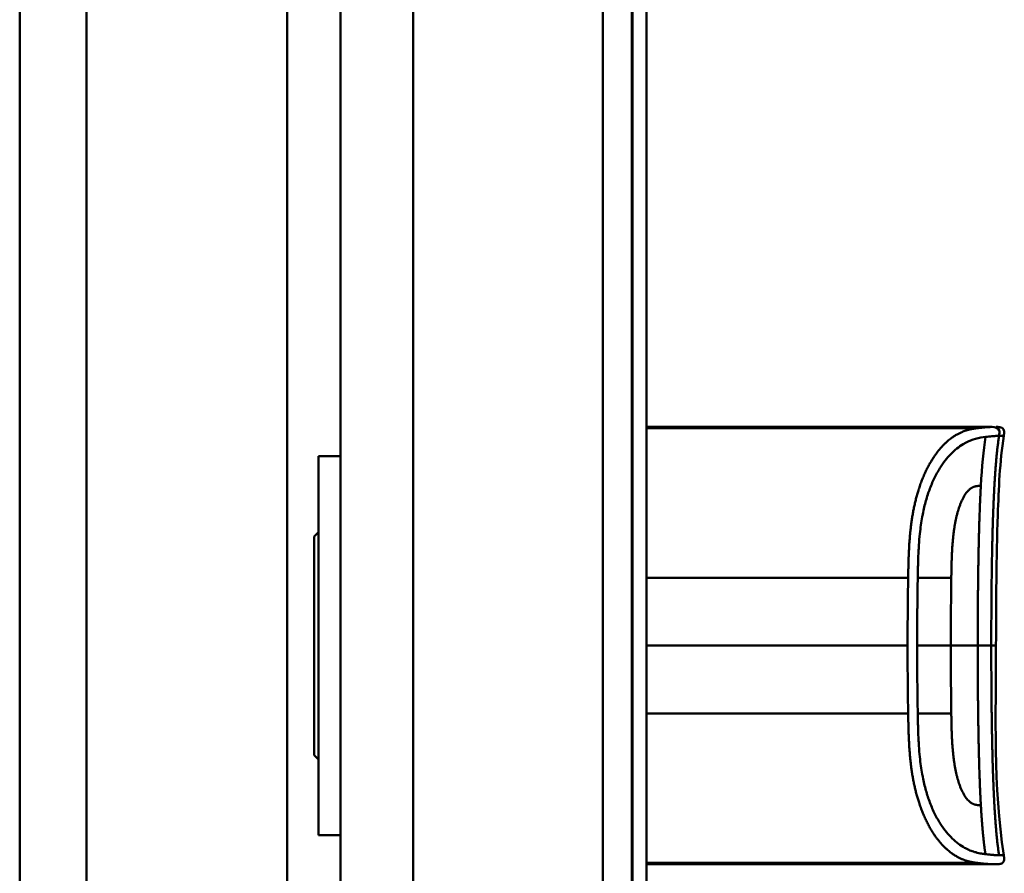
# Model space of a CAD drawing. Header units: millimetres. Extents: x 20 to 833, y 20 to 574.
# Tile 14 of 19: x 372 to 440, y 397 to 456. Entities that reach past the tile are written whole.
import ezdxf

# ---------------------------------------------------------------- set-up
doc = ezdxf.new("R2010")
doc.units = ezdxf.units.MM
doc.header["$LTSCALE"] = 2
doc.layers.add('Sichtbare Kanten(DIN)', color=7, linetype='Continuous', lineweight=50)
doc.layers.add('Sichtbare tangentiale Kanten(DIN)', color=7, linetype='Continuous', lineweight=50)

msp = doc.modelspace()

# ---------------------------------------------------------------- linework, layer by layer
at = {"layer": 'Sichtbare Kanten(DIN)'}
for p, q in [((372.422, 503.542), (372.422, 279.542)), ((414.422, 295.826), (414.422, 487.258)), ((414.452, 295.826), (414.452, 487.257)), ((415.422, 487.257), (415.422, 295.826)), ((394.422, 486.258), (394.422, 296.826)), ((427.911, 428.055), (415.422, 428.055)), ((415.422, 427.977), (438.138, 427.977)), ((415.715, 428.018), (415.715, 428.013)), ((415.861, 428.017), (415.861, 428.013)), ((416.073, 428.003), (416.086, 428.003)), ((416.145, 428.011), (416.133, 428.011)), ((416.264, 428.007), (416.264, 428)), ((416.956, 427.999), (416.957, 428.018)), ((417.234, 427.999), (416.956, 427.999)), ((417.235, 428.018), (417.234, 427.999)), ((417.814, 428.028), (417.807, 428.028)), ((418.382, 427.999), (418.383, 428.018)), ((418.66, 427.999), (418.382, 427.999)), ((418.383, 428.018), (418.383, 427.999)), ((418.661, 428.018), (418.66, 427.999)), ((419.068, 428.032), (420.56, 428.032)), ((419.068, 428.032), (419.068, 428.028)), ((419.068, 428.028), (419.068, 428.032)), ((420.282, 428.028), (419.068, 428.028)), ((419.081, 428.003), (420.28, 428.003)), ((419.081, 428.003), (419.081, 427.999)), ((419.081, 427.999), (419.081, 428.003)), ((420.558, 427.999), (419.081, 427.999)), ((419.215, 428.013), (419.215, 428.017)), ((419.215, 428.017), (419.215, 428.013)), ((419.215, 428.017), (420.281, 428.017)), ((420.281, 428.013), (419.215, 428.013)), ((420.28, 428.003), (420.281, 428.013)), ((420.28, 428.003), (420.28, 427.999)), ((420.281, 428.017), (420.282, 428.028)), ((420.281, 428.017), (420.281, 427.999)), ((420.281, 428.013), (420.281, 427.999)), ((420.282, 428.028), (420.282, 427.999)), ((420.56, 428.032), (420.558, 427.999)), ((421.143, 427.999), (421.145, 428.032)), ((421.421, 427.999), (421.143, 427.999)), ((421.145, 428.032), (421.422, 428.032)), ((421.145, 428.032), (421.145, 427.999)), ((421.422, 428.013), (421.421, 427.999)), ((421.422, 428.032), (421.422, 428.017)), ((421.422, 428.017), (422.57, 428.017)), ((421.422, 428.017), (421.422, 428.013)), ((422.569, 428.013), (421.422, 428.013)), ((422.569, 427.999), (422.569, 428.013)), ((422.569, 428.013), (422.569, 427.999)), ((422.847, 427.999), (422.569, 427.999)), ((422.57, 428.032), (422.848, 428.032)), ((422.57, 428.032), (422.57, 427.999)), ((422.57, 428.017), (422.57, 428.032)), ((422.57, 428.017), (422.57, 427.999)), ((422.848, 428.032), (422.847, 427.999)), ((423.911, 427.998), (423.913, 428.033)), ((425.483, 427.993), (423.911, 427.998)), ((423.913, 428.033), (425.485, 428.038)), ((423.913, 428.033), (423.913, 427.998)), ((425.485, 428.038), (425.483, 427.993)), ((425.694, 427.998), (425.695, 428.032)), ((426.535, 427.998), (425.694, 427.998)), ((425.695, 428.032), (425.695, 427.998)), ((425.695, 428.032), (426.537, 428.032)), ((426.537, 428.032), (426.535, 427.998)), ((427.911, 428.055), (438.138, 428.055)), ((438.138, 428.055), (438.138, 427.977)), ((438.138, 428.055), (439.083, 428.055)), ((439.09, 428.055), (439.09, 428.055)), ((392.922, 426.042), (392.922, 400.042)), ((392.922, 426.042), (394.422, 426.042)), ((392.622, 420.542), (392.922, 420.842)), ((392.622, 420.542), (392.622, 405.542)), ((392.622, 405.542), (392.922, 405.242)), ((392.922, 400.042), (394.422, 400.042)), ((415.422, 398.087), (416.538, 398.087)), ((416.538, 398.082), (415.422, 398.082)), ((415.422, 398.071), (416.406, 398.071)), ((416.406, 398.067), (415.422, 398.067)), ((415.422, 398.06), (416.553, 398.06)), ((416.553, 398.058), (415.422, 398.058)), ((427.911, 398.054), (415.422, 398.054)), ((416.406, 398.071), (416.406, 398.067)), ((416.538, 398.087), (416.538, 398.082)), ((416.553, 398.06), (416.553, 398.058)), ((416.958, 398.087), (417.235, 398.087)), ((417.235, 398.087), (417.235, 398.067)), ((418.379, 398.087), (418.656, 398.087)), ((418.379, 398.067), (418.379, 398.087)), ((419.22, 398.083), (419.22, 398.071)), ((419.345, 398.085), (419.345, 398.077)), ((419.35, 398.076), (419.35, 398.069)), ((419.465, 398.073), (419.478, 398.073)), ((419.537, 398.082), (419.524, 398.081)), ((419.537, 398.087), (419.537, 398.082)), ((419.754, 398.067), (419.754, 398.071)), ((420.207, 398.069), (420.207, 398.065)), ((420.293, 398.069), (420.293, 398.063)), ((420.441, 398.085), (420.441, 398.08)), ((421.09, 398.083), (421.09, 398.071)), ((421.215, 398.085), (421.215, 398.077)), ((421.22, 398.076), (421.22, 398.069)), ((421.336, 398.073), (421.348, 398.073)), ((421.407, 398.082), (421.394, 398.081)), ((421.407, 398.087), (421.407, 398.082)), ((421.624, 398.067), (421.624, 398.071)), ((422.077, 398.069), (422.077, 398.065)), ((422.164, 398.069), (422.164, 398.063)), ((422.312, 398.085), (422.312, 398.08)), ((422.954, 398.058), (422.954, 398.087)), ((422.954, 398.087), (424.426, 398.087)), ((424.44, 398.058), (422.954, 398.058)), ((423.231, 398.087), (423.231, 398.082)), ((423.231, 398.071), (423.231, 398.082)), ((424.426, 398.082), (423.231, 398.082)), ((423.231, 398.071), (423.231, 398.067)), ((423.231, 398.071), (424.293, 398.071)), ((423.231, 398.06), (423.231, 398.067)), ((424.293, 398.067), (423.231, 398.067)), ((423.231, 398.06), (424.44, 398.06)), ((424.293, 398.071), (424.293, 398.067)), ((424.426, 398.087), (424.426, 398.082)), ((424.44, 398.06), (424.44, 398.058)), ((424.959, 398.087), (425.924, 398.087)), ((424.959, 398.058), (424.959, 398.087)), ((425.239, 398.058), (424.959, 398.058)), ((425.239, 398.087), (425.239, 398.082)), ((425.239, 398.082), (425.239, 398.07)), ((425.239, 398.07), (425.239, 398.066)), ((425.239, 398.066), (425.239, 398.058)), ((425.864, 398.066), (425.239, 398.066)), ((425.864, 398.07), (425.864, 398.066)), ((426.157, 398.067), (426.157, 398.07)), ((426.331, 398.075), (426.331, 398.085)), ((426.419, 398.062), (426.419, 398.058)), ((426.738, 398.058), (426.419, 398.058)), ((427.911, 398.054), (439.09, 398.054))]:
    msp.add_line(p, q, dxfattribs=at)
for centre, major_axis, ratio, start_param, end_param in [((416.557, 428.016), (-1.242, 0.007), 0.008545, 5.745492, 5.865568), ((413.599, 428.019), (-2.616, 0.013), 0.003817, 2.751869, 2.81101), ((415.481, 428.012), (-0.782, 0.005), 0.010226, 2.454807, 2.912638), ((416.127, 428.01), (-0.106, 0.001), 0.007954, 4.233479, 4.541557), ((420.402, 427.974), (3.445, -0.044), 0.011135, 2.422769, 3.141233), ((415.21, 427.974), (3.451, 0.044), 0.011103, 6.282408, 7.000747), ((403.194, 427.759), (15.189, 0.259), 0.004801, 6.282857, 6.55779), ((421.054, 398.085), (1.913, 0.011), 0.006639, 3.429951, 3.612913), ((419.662, 398.076), (-0.322, 0), 0.013262, 0.786802, 0.914041), ((422.925, 398.085), (1.913, 0.011), 0.006639, 3.429951, 3.612913), ((421.532, 398.076), (-0.322, 0), 0.013262, 0.786802, 0.914041)]:
    msp.add_ellipse(centre, major_axis=major_axis, ratio=ratio, start_param=start_param, end_param=end_param, dxfattribs=at)
for points in [[(415.422, 428.031), (415.535, 428.032), (415.666, 428.032), (415.82, 428.032)], [(415.422, 428.02), (415.487, 428.019), (415.583, 428.018), (415.715, 428.018)], [(415.751, 428.013), (415.616, 428.014), (415.51, 428.014), (415.422, 428.015)], [(415.422, 428.003), (415.455, 428.003), (415.485, 428.003), (415.508, 428.003)], [(415.59, 427.999), (415.542, 427.999), (415.483, 427.999), (415.422, 427.999)], [(416.084, 428.028), (415.839, 428.029), (415.635, 428.029), (415.49, 428.027)], [(415.508, 428.003), (415.694, 428.002), (415.859, 428.002), (416.018, 428.003)], [(416.181, 428), (416.004, 427.998), (415.832, 427.998), (415.59, 427.999)], [(415.715, 428.018), (415.737, 428.018), (415.86, 428.017), (415.861, 428.017)], [(416.133, 428.011), (416.052, 428.012), (415.931, 428.013), (415.751, 428.013)], [(415.82, 428.032), (415.883, 428.032), (415.946, 428.032), (416.016, 428.032)], [(415.861, 428.017), (416.038, 428.017), (416.16, 428.016), (416.261, 428.015)], [(416.016, 428.032), (416.26, 428.032), (416.503, 428.03), (416.545, 428.03)], [(416.481, 428.025), (416.481, 428.025), (416.294, 428.027), (416.084, 428.028)], [(416.243, 428.006), (416.287, 428.007), (416.26, 428.009), (416.176, 428.011)], [(416.521, 428.006), (416.496, 428.003), (416.389, 428.001), (416.181, 428)], [(416.261, 428.015), (416.416, 428.014), (416.533, 428.011), (416.53, 428.008)], [(416.545, 428.03), (416.542, 428.029), (416.481, 428.025), (416.481, 428.025)], [(416.53, 428.008), (416.529, 428.007), (416.524, 428.006), (416.521, 428.006)], [(439.399, 413.054), (439.399, 408.254), (439.195, 403.407), (439.934, 398.665)], [(439.934, 398.665), (439.934, 398.665), (439.934, 398.665), (439.934, 398.665)], [(419.067, 398.059), (419.088, 398.06), (419.109, 398.061), (419.131, 398.062)], [(420.018, 398.087), (420.029, 398.087), (420.039, 398.087), (420.05, 398.087)], [(420.515, 398.084), (420.49, 398.083), (420.466, 398.081), (420.441, 398.08)], [(420.938, 398.059), (420.959, 398.06), (420.98, 398.061), (421.001, 398.062)], [(421.888, 398.087), (421.899, 398.087), (421.91, 398.087), (421.92, 398.087)], [(422.385, 398.084), (422.361, 398.083), (422.336, 398.081), (422.312, 398.08)]]:
    msp.add_open_spline(points, degree=3, dxfattribs=at)
for points, degree, knots in [([(417.807, 428.028), (417.772, 428.028), (417.738, 428.028), (417.638, 428.028), (417.573, 428.028), (417.462, 428.027), (417.417, 428.026), (417.339, 428.025), (417.31, 428.024), (417.248, 428.022), (417.235, 428.02), (417.235, 428.018)], 3, [-0.09871822, -0.09871822, -0.09871822, -0.09871822, -0.08841169, -0.08841169, -0.06862142, -0.06862142, -0.05132957, -0.05132957, -0.03330955, -0.03330955, 0, 0, 0, 0]), ([(439.09, 428.055), (439.091, 428.055), (439.093, 428.055), (439.095, 428.055), (439.097, 428.055), (439.1, 428.055), (439.102, 428.055), (439.106, 428.055), (439.108, 428.055), (439.115, 428.055), (439.119, 428.055), (439.123, 428.055), (439.124, 428.055), (439.125, 428.055), (439.125, 428.055), (439.125, 428.055)], 3, [0, 0, 0, 0, 0.000404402, 0.000404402, 0.000854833, 0.000854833, 0.001462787, 0.001462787, 0.002449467, 0.002449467, 0.004271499, 0.004271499, 0.005378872, 0.005378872, 0.005675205, 0.005675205, 0.005675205, 0.005675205]), ([(439.417, 428.055), (439.417, 428.055), (439.417, 428.055), (439.417, 428.055), (439.417, 428.055), (439.418, 428.055), (439.418, 428.055), (439.419, 428.055), (439.419, 428.055), (439.425, 428.055), (439.43, 428.055), (439.446, 428.055), (439.457, 428.055), (439.552, 428.054), (439.639, 428.051), (439.762, 428.018), (439.803, 428.001), (439.855, 427.964), (439.871, 427.949), (439.899, 427.918), (439.911, 427.9), (439.94, 427.843), (439.951, 427.801), (439.969, 427.654), (439.95, 427.548), (439.934, 427.444)], 3, [0, 0, 0, 0, 0.0000123, 0.0000123, 0.0000369, 0.0000369, 0.000086, 0.000086, 0.0002826, 0.0002826, 0.0018553, 0.0018553, 0.0050007, 0.0050007, 0.0305233, 0.0305233, 0.0433398, 0.0433398, 0.0496748, 0.0496748, 0.0560083, 0.0560083, 0.068764, 0.068764, 0.1003253, 0.1003253, 0.1003253, 0.1003253]), ([(439.934, 427.444), (439.654, 425.652), (439.588, 423.83), (439.419, 419.031), (439.399, 416.042), (439.399, 413.054)], 3, [0, 0, 0, 0, 0.544198, 0.544198, 1.440627, 1.440627, 1.440627, 1.440627]), ([(439.934, 398.665), (439.949, 398.567), (439.966, 398.469), (439.956, 398.342), (439.951, 398.313), (439.938, 398.266), (439.931, 398.248), (439.913, 398.213), (439.902, 398.196), (439.877, 398.166), (439.862, 398.152), (439.815, 398.115), (439.778, 398.097), (439.702, 398.073), (439.663, 398.066), (439.585, 398.057), (439.545, 398.055), (439.502, 398.054), (439.497, 398.054), (439.487, 398.054), (439.483, 398.054), (439.474, 398.054), (439.47, 398.054), (439.464, 398.054), (439.462, 398.054), (439.452, 398.054), (439.45, 398.054), (439.441, 398.054), (439.441, 398.054), (439.436, 398.054), (439.433, 398.054), (439.424, 398.054), (439.421, 398.054), (439.416, 398.054), (439.415, 398.054), (439.413, 398.054), (439.412, 398.054), (439.412, 398.054), (439.412, 398.054), (439.411, 398.054), (439.411, 398.054), (439.411, 398.054), (439.411, 398.054), (439.411, 398.054), (439.411, 398.054), (439.411, 398.054)], 3, [0, 0, 0, 0, 0.0294981, 0.0294981, 0.0381621, 0.0381621, 0.0440716, 0.0440716, 0.049991, 0.049991, 0.0559127, 0.0559127, 0.0678955, 0.0678955, 0.0797352, 0.0797352, 0.0915284, 0.0915284, 0.0930023, 0.0930023, 0.0944843, 0.0944843, 0.0959807, 0.0959807, 0.0974675, 0.0974675, 0.1034704, 0.1034704, 0.1270522, 0.1270522, 0.1879354, 0.1879354, 0.2107677, 0.2107677, 0.21505, 0.21505, 0.215418, 0.215418, 0.2156027, 0.2156027, 0.2156258, 0.2156258, 0.215649, 0.215649, 0.2156607, 0.2156607, 0.2156607, 0.2156607]), ([(417.979, 398.054), (417.979, 398.054), (417.979, 398.054), (417.978, 398.054), (417.978, 398.054), (417.977, 398.054), (417.977, 398.054), (417.976, 398.054), (417.975, 398.054), (417.971, 398.054), (417.967, 398.054), (417.957, 398.054), (417.95, 398.054), (417.931, 398.054), (417.918, 398.054), (417.077, 398.054), (416.249, 398.054), (415.422, 398.054)], 3, [0, 0, 0, 0, 0.000016, 0.000016, 0.0000801, 0.0000801, 0.0002083, 0.0002083, 0.0004646, 0.0004646, 0.0014899, 0.0014899, 0.0035405, 0.0035405, 0.0073855, 0.0073855, 0.2557318, 0.2557318, 0.2557318, 0.2557318]), ([(418.656, 398.087), (418.656, 398.079), (418.656, 398.073), (418.656, 398.067), (418.66, 398.065), (418.597, 398.062), (418.56, 398.061), (418.458, 398.06), (418.398, 398.059), (418.242, 398.059), (418.147, 398.058), (417.907, 398.058), (417.762, 398.058), (417.543, 398.058), (417.436, 398.058), (417.262, 398.059), (417.195, 398.06), (417.082, 398.061), (417.041, 398.062), (416.993, 398.063), (416.98, 398.064), (416.966, 398.065), (416.963, 398.065), (416.96, 398.066), (416.959, 398.066), (416.958, 398.066), (416.958, 398.066), (416.958, 398.067), (416.958, 398.067), (416.958, 398.067), (416.958, 398.067), (416.958, 398.067), (416.958, 398.067), (416.958, 398.067), (416.958, 398.067), (416.958, 398.067), (416.958, 398.067), (416.958, 398.067), (416.958, 398.067), (416.958, 398.067), (416.958, 398.067), (416.958, 398.072), (416.958, 398.079), (416.958, 398.087)], 3, [0, 0, 0, 0, 0.1092334, 0.1092334, 0.1490232, 0.1490232, 0.1726138, 0.1726138, 0.1937378, 0.1937378, 0.2182547, 0.2182547, 0.2526067, 0.2526067, 0.2870093, 0.2870093, 0.3152043, 0.3152043, 0.3443314, 0.3443314, 0.3644971, 0.3644971, 0.3751144, 0.3751144, 0.3803766, 0.3803766, 0.3830492, 0.3830492, 0.38432, 0.38432, 0.3850207, 0.3850207, 0.3856281, 0.3856281, 0.3856453, 0.3856453, 0.3856529, 0.3856529, 0.385659, 0.385659, 0.3856615, 0.3856615, 0.5137916, 0.5137916, 0.5137916, 0.5137916]), ([(417.235, 398.087), (417.235, 398.081), (417.235, 398.076), (417.235, 398.072), (417.235, 398.07), (417.235, 398.068), (417.235, 398.067), (417.235, 398.066), (417.236, 398.066), (417.239, 398.065), (417.246, 398.064), (417.262, 398.063), (417.295, 398.063), (417.318, 398.062), (417.348, 398.062), (417.389, 398.061), (417.43, 398.061), (417.478, 398.061), (417.532, 398.06), (417.595, 398.06), (417.663, 398.06), (417.732, 398.06), (417.75, 398.06), (417.774, 398.06), (417.803, 398.06), (417.867, 398.06), (417.951, 398.06), (418.033, 398.06), (418.092, 398.06), (418.146, 398.061), (418.193, 398.061), (418.237, 398.061), (418.271, 398.062), (418.298, 398.062), (418.327, 398.063), (418.346, 398.063), (418.359, 398.064), (418.374, 398.065), (418.379, 398.066), (418.379, 398.067)], 3, [0, 0, 0, 0, 0.0858896, 0.0858896, 0.0858896, 0.1279276, 0.1279276, 0.1279276, 0.1432993, 0.1432993, 0.1432993, 0.1836295, 0.1836295, 0.1836295, 0.21198, 0.21198, 0.21198, 0.2404515, 0.2404515, 0.2404515, 0.2735893, 0.2735893, 0.2735893, 0.2822713, 0.2822713, 0.2822713, 0.3015509, 0.3015509, 0.3015509, 0.3153228, 0.3153228, 0.3153228, 0.328077, 0.328077, 0.328077, 0.3418436, 0.3418436, 0.3418436, 0.3581502, 0.3581502, 0.3581502, 0.3581502]), ([(420.428, 398.067), (420.456, 398.067), (420.479, 398.067), (420.518, 398.066), (420.532, 398.065), (420.563, 398.064), (420.57, 398.063), (420.555, 398.062), (420.536, 398.061), (420.469, 398.06), (420.421, 398.06), (420.312, 398.059), (420.237, 398.059), (420.027, 398.058), (419.92, 398.058), (419.755, 398.058), (419.604, 398.058), (419.247, 398.059), (419.163, 398.059), (419.067, 398.059)], 3, [0, 0, 0, 0, 0.0114915, 0.0114915, 0.0227532, 0.0227532, 0.0450369, 0.0450369, 0.0645561, 0.0645561, 0.0860667, 0.0860667, 0.1052546, 0.1052546, 0.12316, 0.12316, 0.1329562, 0.1329562, 0.1429345, 0.1429345, 0.1429345, 0.1429345]), ([(419.22, 398.071), (419.192, 398.071), (419.168, 398.072), (419.147, 398.072), (419.128, 398.072), (419.114, 398.073), (419.103, 398.074), (419.092, 398.074), (419.086, 398.075), (419.083, 398.075), (419.082, 398.076), (419.082, 398.076), (419.081, 398.076), (419.081, 398.077), (419.082, 398.077), (419.085, 398.078)], 3, [0, 0, 0, 0, 0.01175174, 0.01175174, 0.01175174, 0.02263405, 0.02263405, 0.02263405, 0.03418298, 0.03418298, 0.03418298, 0.0383665, 0.0383665, 0.0383665, 0.0427469, 0.0427469, 0.0427469, 0.0427469]), ([(419.085, 398.078), (419.093, 398.079), (419.113, 398.08), (419.186, 398.083), (419.232, 398.084), (419.336, 398.085), (419.411, 398.086), (419.559, 398.087), (419.648, 398.088), (419.833, 398.088), (419.926, 398.088), (420.018, 398.087)], 3, [0, 0, 0, 0, 0.0226843, 0.0226843, 0.0471214, 0.0471214, 0.0950996, 0.0950996, 0.1652353, 0.1652353, 0.2353795, 0.2353795, 0.2353795, 0.2353795]), ([(419.524, 398.081), (419.496, 398.081), (419.47, 398.081), (419.446, 398.081), (419.423, 398.08), (419.404, 398.08), (419.388, 398.079), (419.381, 398.079), (419.372, 398.079), (419.365, 398.079), (419.359, 398.078), (419.353, 398.078), (419.349, 398.078), (419.343, 398.077), (419.343, 398.076), (419.35, 398.076), (419.355, 398.075), (419.366, 398.075), (419.38, 398.074), (419.394, 398.074), (419.412, 398.074), (419.435, 398.073)], 3, [0, 0, 0, 0, 0.00910864, 0.00910864, 0.00910864, 0.01796935, 0.01796935, 0.01796935, 0.02226226, 0.02226226, 0.02226226, 0.02577904, 0.02577904, 0.02577904, 0.03210922, 0.03210922, 0.03210922, 0.0373818, 0.0373818, 0.0373818, 0.04265759, 0.04265759, 0.04265759, 0.04265759]), ([(419.754, 398.067), (419.667, 398.068), (419.607, 398.068), (419.539, 398.068), (419.471, 398.068), (419.407, 398.069), (419.35, 398.069)], 3, [0, 0, 0, 0, 0.02152225, 0.02152225, 0.02152225, 0.04305819, 0.04305819, 0.04305819, 0.04305819]), ([(419.478, 398.073), (419.609, 398.072), (419.808, 398.071), (420.056, 398.07), (420.141, 398.07), (420.294, 398.069), (420.368, 398.068), (420.428, 398.067)], 3, [0, 0, 0, 0, 0.04648501, 0.04648501, 0.06986246, 0.06986246, 0.09248548, 0.09248548, 0.09248548, 0.09248548]), ([(420.441, 398.08), (420.295, 398.081), (420.158, 398.082), (419.928, 398.082), (419.85, 398.083), (419.695, 398.082), (419.608, 398.082), (419.537, 398.082)], 3, [0, 0, 0, 0, 0.04647205, 0.04647205, 0.06998895, 0.06998895, 0.09284234, 0.09284234, 0.09284234, 0.09284234]), ([(419.752, 398.06), (419.814, 398.06), (419.878, 398.06), (419.94, 398.06), (420.014, 398.06), (420.064, 398.06), (420.097, 398.06), (420.145, 398.061), (420.184, 398.061), (420.217, 398.061), (420.24, 398.061), (420.259, 398.062), (420.272, 398.062), (420.285, 398.062), (420.292, 398.063), (420.293, 398.063)], 3, [0, 0, 0, 0, 0.0188348, 0.0188348, 0.0188348, 0.0412232, 0.0412232, 0.0412232, 0.0734599, 0.0734599, 0.0734599, 0.0962138, 0.0962138, 0.0962138, 0.1202703, 0.1202703, 0.1202703, 0.1202703]), ([(419.894, 398.067), (419.871, 398.067), (419.847, 398.067), (419.824, 398.067), (419.822, 398.067), (419.811, 398.067), (419.8, 398.067), (419.784, 398.067), (419.765, 398.067), (419.754, 398.067)], 3, [0, 0, 0, 0, 0.007243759, 0.007243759, 0.007243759, 0.007783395, 0.007783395, 0.007783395, 0.008527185, 0.008527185, 0.008527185, 0.008527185]), ([(420.207, 398.065), (420.169, 398.066), (420.119, 398.066), (420.065, 398.066), (420.011, 398.067), (419.958, 398.067), (419.894, 398.067)], 3, [0, 0, 0, 0, 0.01715883, 0.01715883, 0.01715883, 0.03436624, 0.03436624, 0.03436624, 0.03436624]), ([(420.293, 398.063), (420.293, 398.064), (420.289, 398.064), (420.276, 398.064), (420.263, 398.065), (420.242, 398.065), (420.207, 398.065)], 3, [0, 0, 0, 0, 0.01167029, 0.01167029, 0.01167029, 0.02361101, 0.02361101, 0.02361101, 0.02361101]), ([(422.298, 398.067), (422.326, 398.067), (422.35, 398.067), (422.388, 398.066), (422.402, 398.065), (422.433, 398.064), (422.44, 398.063), (422.425, 398.062), (422.406, 398.061), (422.339, 398.06), (422.291, 398.06), (422.183, 398.059), (422.108, 398.059), (421.898, 398.058), (421.791, 398.058), (421.625, 398.058), (421.475, 398.058), (421.117, 398.059), (421.033, 398.059), (420.938, 398.059)], 3, [0, 0, 0, 0, 0.0114915, 0.0114915, 0.0227532, 0.0227532, 0.0450369, 0.0450369, 0.0645561, 0.0645561, 0.0860668, 0.0860668, 0.1052548, 0.1052548, 0.1231602, 0.1231602, 0.1329564, 0.1329564, 0.1429347, 0.1429347, 0.1429347, 0.1429347]), ([(421.09, 398.071), (421.063, 398.071), (421.038, 398.072), (421.018, 398.072), (420.999, 398.072), (420.984, 398.073), (420.974, 398.074), (420.963, 398.074), (420.957, 398.075), (420.954, 398.075), (420.953, 398.076), (420.952, 398.076), (420.952, 398.076), (420.952, 398.077), (420.953, 398.077), (420.956, 398.078)], 3, [0, 0, 0, 0, 0.01175175, 0.01175175, 0.01175175, 0.02263408, 0.02263408, 0.02263408, 0.03418299, 0.03418299, 0.03418299, 0.0383665, 0.0383665, 0.0383665, 0.0427469, 0.0427469, 0.0427469, 0.0427469]), ([(420.956, 398.078), (420.963, 398.079), (420.983, 398.08), (421.056, 398.083), (421.102, 398.084), (421.206, 398.085), (421.282, 398.086), (421.429, 398.087), (421.519, 398.088), (421.704, 398.088), (421.797, 398.088), (421.888, 398.087)], 3, [0, 0, 0, 0, 0.0226843, 0.0226843, 0.0471214, 0.0471214, 0.0950996, 0.0950996, 0.1652353, 0.1652353, 0.2353795, 0.2353795, 0.2353795, 0.2353795]), ([(421.394, 398.081), (421.367, 398.081), (421.34, 398.081), (421.317, 398.081), (421.294, 398.08), (421.275, 398.08), (421.259, 398.079), (421.251, 398.079), (421.243, 398.079), (421.235, 398.079), (421.229, 398.078), (421.224, 398.078), (421.22, 398.078), (421.213, 398.077), (421.214, 398.076), (421.22, 398.076), (421.226, 398.075), (421.236, 398.075), (421.25, 398.074), (421.264, 398.074), (421.283, 398.074), (421.305, 398.073)], 3, [0, 0, 0, 0, 0.00910864, 0.00910864, 0.00910864, 0.01796935, 0.01796935, 0.01796935, 0.02226226, 0.02226226, 0.02226226, 0.02577904, 0.02577904, 0.02577904, 0.03210922, 0.03210922, 0.03210922, 0.0373818, 0.0373818, 0.0373818, 0.04265759, 0.04265759, 0.04265759, 0.04265759]), ([(421.624, 398.067), (421.538, 398.068), (421.477, 398.068), (421.409, 398.068), (421.341, 398.068), (421.278, 398.069), (421.22, 398.069)], 3, [0, 0, 0, 0, 0.02152225, 0.02152225, 0.02152225, 0.04305819, 0.04305819, 0.04305819, 0.04305819]), ([(421.348, 398.073), (421.48, 398.072), (421.678, 398.071), (421.927, 398.07), (422.011, 398.07), (422.165, 398.069), (422.239, 398.068), (422.298, 398.067)], 3, [0, 0, 0, 0, 0.04648501, 0.04648501, 0.06986245, 0.06986245, 0.09248547, 0.09248547, 0.09248547, 0.09248547]), ([(422.312, 398.08), (422.165, 398.081), (422.029, 398.082), (421.798, 398.082), (421.72, 398.083), (421.565, 398.082), (421.478, 398.082), (421.407, 398.082)], 3, [0, 0, 0, 0, 0.04647205, 0.04647205, 0.06998895, 0.06998895, 0.09284234, 0.09284234, 0.09284234, 0.09284234]), ([(421.622, 398.06), (421.685, 398.06), (421.748, 398.06), (421.811, 398.06), (421.884, 398.06), (421.935, 398.06), (421.968, 398.06), (422.016, 398.061), (422.054, 398.061), (422.087, 398.061), (422.111, 398.061), (422.129, 398.062), (422.142, 398.062), (422.156, 398.062), (422.163, 398.063), (422.164, 398.063)], 3, [0, 0, 0, 0, 0.0188348, 0.0188348, 0.0188348, 0.0412232, 0.0412232, 0.0412232, 0.0734599, 0.0734599, 0.0734599, 0.0962138, 0.0962138, 0.0962138, 0.1202703, 0.1202703, 0.1202703, 0.1202703]), ([(421.765, 398.067), (421.741, 398.067), (421.718, 398.067), (421.694, 398.067), (421.693, 398.067), (421.681, 398.067), (421.67, 398.067), (421.654, 398.067), (421.636, 398.067), (421.624, 398.067)], 3, [0, 0, 0, 0, 0.007243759, 0.007243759, 0.007243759, 0.007783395, 0.007783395, 0.007783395, 0.008527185, 0.008527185, 0.008527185, 0.008527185]), ([(422.077, 398.065), (422.04, 398.066), (421.99, 398.066), (421.935, 398.066), (421.881, 398.067), (421.829, 398.067), (421.765, 398.067)], 3, [0, 0, 0, 0, 0.01715883, 0.01715883, 0.01715883, 0.03436624, 0.03436624, 0.03436624, 0.03436624]), ([(422.164, 398.063), (422.164, 398.064), (422.159, 398.064), (422.146, 398.064), (422.133, 398.065), (422.112, 398.065), (422.077, 398.065)], 3, [0, 0, 0, 0, 0.01167029, 0.01167029, 0.01167029, 0.02361101, 0.02361101, 0.02361101, 0.02361101]), ([(426.419, 398.058), (426.327, 398.059), (426.234, 398.06), (426.049, 398.063), (425.957, 398.064), (425.864, 398.066)], 3, [-0.1005752, -0.1005752, -0.1005752, -0.1005752, -0.0502881, -0.0502881, -0.000001, -0.000001, -0.000001, -0.000001]), ([(425.924, 398.087), (425.999, 398.087), (426.075, 398.087), (426.147, 398.086), (426.221, 398.086), (426.291, 398.085), (426.353, 398.084), (426.408, 398.083), (426.454, 398.083), (426.491, 398.081), (426.534, 398.08), (426.561, 398.079), (426.575, 398.078), (426.584, 398.077), (426.588, 398.076), (426.588, 398.075), (426.588, 398.074), (426.585, 398.073), (426.558, 398.072), (426.536, 398.071), (426.501, 398.07), (426.453, 398.069), (426.416, 398.069), (426.373, 398.068), (426.324, 398.068), (426.273, 398.067), (426.216, 398.067), (426.157, 398.067)], 3, [0, 0, 0, 0, 0.0225711, 0.0225711, 0.0225711, 0.0454923, 0.0454923, 0.0454923, 0.0656128, 0.0656128, 0.0656128, 0.088775, 0.088775, 0.088775, 0.1028625, 0.1028625, 0.1028625, 0.1164275, 0.1164275, 0.1164275, 0.1276054, 0.1276054, 0.1276054, 0.1362092, 0.1362092, 0.1362092, 0.1454311, 0.1454311, 0.1454311, 0.1454311]), ([(426.157, 398.067), (426.254, 398.065), (426.351, 398.063), (426.544, 398.06), (426.641, 398.059), (426.738, 398.058)], 3, [-0.1052572, -0.1052572, -0.1052572, -0.1052572, -0.0526291, -0.0526291, -0.000001, -0.000001, -0.000001, -0.000001]), ([(439.09, 398.054), (439.09, 398.054), (439.091, 398.054), (439.095, 398.054), (439.1, 398.054), (439.104, 398.054), (439.108, 398.054), (439.111, 398.054)], 5, [0, 0, 0, 0, 0, 0, 0.00005315, 0.00605576, 0.01942288, 0.01942288, 0.01942288, 0.01942288, 0.01942288, 0.01942288]), ([(439.225, 398.054), (439.221, 398.054), (439.211, 398.054), (439.194, 398.054), (439.17, 398.054), (439.143, 398.054), (439.119, 398.054), (439.103, 398.054), (439.093, 398.054), (439.09, 398.054)], 5, [5.266458, 5.266458, 5.266458, 5.266458, 5.266458, 5.266458, 5.666285, 6.463001, 7.259718, 8.056434, 8.413102, 8.413102, 8.413102, 8.413102, 8.413102, 8.413102]), ([(439.411, 398.054), (439.363, 398.054), (439.403, 398.054), (439.226, 398.054), (439.197, 398.054), (439.158, 398.054), (439.15, 398.054), (439.125, 398.054), (439.122, 398.054), (439.115, 398.054), (439.114, 398.054), (439.113, 398.054), (439.113, 398.054), (439.112, 398.054), (439.112, 398.054), (439.112, 398.054), (439.111, 398.054), (439.111, 398.054)], 3, [0, 0, 0, 0, 0.4074531, 0.4074531, 0.532305, 0.532305, 0.5636649, 0.5636649, 0.5676307, 0.5676307, 0.5681302, 0.5681302, 0.568254, 0.568254, 0.5683156, 0.5683156, 0.568354, 0.568354, 0.568354, 0.568354]), ([(439.417, 398.054), (439.417, 398.054), (439.416, 398.054), (439.415, 398.054), (439.413, 398.054), (439.411, 398.054), (439.409, 398.054), (439.408, 398.054)], 5, [0.7314112, 0.7314112, 0.7314112, 0.7314112, 0.7314112, 0.7314112, 0.7759948, 0.8859861, 0.9913674, 0.9913674, 0.9913674, 0.9913674, 0.9913674, 0.9913674]), ([(439.432, 398.054), (439.432, 398.054), (439.43, 398.054), (439.425, 398.054), (439.421, 398.054), (439.417, 398.054), (439.415, 398.054), (439.413, 398.054), (439.412, 398.054), (439.41, 398.054), (439.409, 398.054), (439.409, 398.054), (439.409, 398.054), (439.408, 398.054), (439.408, 398.054), (439.408, 398.054)], 3, [0.0356404, 0.0356404, 0.0356404, 0.0356404, 0.0963736, 0.0963736, 0.1923322, 0.1923322, 0.2283167, 0.2283167, 0.2553051, 0.2553051, 0.2603655, 0.2603655, 0.2613146, 0.2613146, 0.2613489, 0.2613489, 0.2613489, 0.2613489])]:
    msp.add_open_spline(points, degree=degree, knots=knots, dxfattribs=at)
for points, weights, knots in [([(419.131, 398.062), (419.211, 398.061), (419.287, 398.061), (419.36, 398.061), (419.4, 398.061), (419.44, 398.06), (419.48, 398.06), (419.521, 398.06), (419.563, 398.06), (419.604, 398.06), (419.641, 398.06), (419.678, 398.06), (419.715, 398.06), (419.727, 398.06), (419.74, 398.06), (419.752, 398.06)], [1, 1.00798459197, 1.00798459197, 1, 1.00194930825, 1.00194930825, 1, 1.00189086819, 1.00189086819, 1, 1, 1, 1, 1.00147352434, 1.00147352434, 1], [0, 0, 0, 0, 0.02429045, 0.02429045, 0.02429045, 0.03732361, 0.03732361, 0.03732361, 0.05061544, 0.05061544, 0.05061544, 0.06177209, 0.06177209, 0.06177209, 0.06549098, 0.06549098, 0.06549098, 0.06549098]), ([(420.05, 398.087), (420.111, 398.087), (420.169, 398.087), (420.226, 398.087), (420.285, 398.086), (420.342, 398.086), (420.396, 398.085), (420.431, 398.085), (420.466, 398.085), (420.501, 398.085), (420.506, 398.084), (420.51, 398.084), (420.515, 398.084)], [1, 0.999971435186, 0.999971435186, 1, 0.999946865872, 0.999946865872, 1, 0.999474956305, 0.999474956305, 1, 1, 1, 1], [0, 0, 0, 0, 0.01792662, 0.01792662, 0.01792662, 0.0358754, 0.0358754, 0.0358754, 0.04736768, 0.04736768, 0.04736768, 0.04890663, 0.04890663, 0.04890663, 0.04890663]), ([(421.001, 398.062), (421.081, 398.061), (421.157, 398.061), (421.23, 398.061), (421.271, 398.061), (421.311, 398.06), (421.351, 398.06), (421.392, 398.06), (421.433, 398.06), (421.474, 398.06), (421.511, 398.06), (421.548, 398.06), (421.585, 398.06), (421.598, 398.06), (421.61, 398.06), (421.622, 398.06)], [1, 1.00798459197, 1.00798459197, 1, 1.00194930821, 1.00194930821, 1, 1.00189086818, 1.00189086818, 1, 1, 1, 1, 1.00147352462, 1.00147352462, 1], [0, 0, 0, 0, 0.02429045, 0.02429045, 0.02429045, 0.03732361, 0.03732361, 0.03732361, 0.05061544, 0.05061544, 0.05061544, 0.06177209, 0.06177209, 0.06177209, 0.06549098, 0.06549098, 0.06549098, 0.06549098]), ([(421.92, 398.087), (421.981, 398.087), (422.04, 398.087), (422.096, 398.087), (422.155, 398.086), (422.212, 398.086), (422.267, 398.085), (422.302, 398.085), (422.337, 398.085), (422.371, 398.085), (422.376, 398.084), (422.381, 398.084), (422.385, 398.084)], [1, 0.999971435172, 0.999971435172, 1, 0.999946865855, 0.999946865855, 1, 0.999474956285, 0.999474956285, 1, 1, 1, 1], [0, 0, 0, 0, 0.01792662, 0.01792662, 0.01792662, 0.0358754, 0.0358754, 0.0358754, 0.04736768, 0.04736768, 0.04736768, 0.04890663, 0.04890663, 0.04890663, 0.04890663]), ([(426.331, 398.075), (426.331, 398.076), (426.321, 398.077), (426.3, 398.078), (426.289, 398.078), (426.275, 398.079), (426.258, 398.079), (426.241, 398.08), (426.221, 398.08), (426.199, 398.08), (426.178, 398.08), (426.155, 398.081), (426.129, 398.081), (426.105, 398.081), (426.08, 398.081), (426.053, 398.081), (426.004, 398.082), (425.95, 398.082), (425.892, 398.082), (425.674, 398.082), (425.457, 398.082), (425.239, 398.082)], [1, 0.99534372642, 0.99534372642, 1, 0.998494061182, 0.998494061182, 1, 0.998460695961, 0.998460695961, 1, 0.998657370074, 0.998657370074, 1, 0.998874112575, 0.998874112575, 1, 0.996743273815, 0.996743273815, 1, 1, 1, 1], [0, 0, 0, 0, 0.0167499, 0.0167499, 0.0167499, 0.0259531, 0.0259531, 0.0259531, 0.0351695, 0.0351695, 0.0351695, 0.0438009, 0.0438009, 0.0438009, 0.0518097, 0.0518097, 0.0518097, 0.065886, 0.065886, 0.065886, 0.1311352, 0.1311352, 0.1311352, 0.1311352]), ([(425.239, 398.07), (425.457, 398.07), (425.674, 398.07), (425.892, 398.07), (425.926, 398.07), (425.959, 398.07), (425.991, 398.07), (426.025, 398.07), (426.058, 398.07), (426.087, 398.07), (426.121, 398.07), (426.152, 398.07), (426.179, 398.07), (426.209, 398.071), (426.234, 398.071), (426.255, 398.071), (426.282, 398.072), (426.302, 398.072), (426.315, 398.073), (426.326, 398.074), (426.331, 398.074), (426.331, 398.075)], [1, 1, 1, 1, 0.99849745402, 0.99849745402, 1, 0.998977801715, 0.998977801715, 1, 0.999210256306, 0.999210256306, 1, 0.999393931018, 0.999393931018, 1, 0.999355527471, 0.999355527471, 1, 0.999661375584, 0.999661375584, 1], [0, 0, 0, 0, 0.0652493, 0.0652493, 0.0652493, 0.0751466, 0.0751466, 0.0751466, 0.0849511, 0.0849511, 0.0849511, 0.0950243, 0.0950243, 0.0950243, 0.1051429, 0.1051429, 0.1051429, 0.1194039, 0.1194039, 0.1194039, 0.1309839, 0.1309839, 0.1309839, 0.1309839])]:
    msp.add_rational_spline(points, weights, degree=3, knots=knots, dxfattribs=at)
at = {"layer": 'Sichtbare tangentiale Kanten(DIN)'}
for p, q in [((376.996, 279.542), (376.996, 503.542)), ((390.762, 503.542), (390.762, 279.542)), ((399.422, 486.257), (399.422, 296.826)), ((412.422, 296.826), (412.422, 486.257)), ((415.508, 428.003), (415.508, 427.999)), ((415.82, 428.032), (415.82, 428.028)), ((416.016, 428.032), (416.016, 428.028)), ((416.018, 428.003), (416.018, 427.999)), ((416.073, 428.003), (416.073, 427.999)), ((416.086, 428.003), (416.086, 427.999)), ((416.243, 428.006), (416.243, 428)), ((416.261, 428.015), (416.261, 428.008)), ((416.957, 428.018), (416.957, 427.999)), ((417.81, 428.032), (417.81, 428.028)), ((418.383, 428.018), (418.383, 427.999)), ((439.611, 427.444), (439.61, 427.444)), ((415.422, 417.712), (433.373, 417.712)), ((434.03, 417.712), (436.332, 417.712)), ((436.332, 417.712), (436.332, 417.721)), ((433.334, 413.054), (415.422, 413.054)), ((415.422, 408.396), (433.373, 408.396)), ((434.03, 408.396), (436.332, 408.396)), ((436.332, 408.396), (436.332, 408.388)), ((415.422, 398.132), (438.138, 398.132)), ((419.524, 398.087), (419.524, 398.081)), ((419.894, 398.071), (419.894, 398.067)), ((421.394, 398.087), (421.394, 398.081)), ((421.765, 398.071), (421.765, 398.067))]:
    msp.add_line(p, q, dxfattribs=at)
for centre, major_axis, start_param, end_param in [((436.608, 412.495), (-0.016, 10.727), 1.062815, 1.518592), ((436.608, 413.614), (-0.016, -10.727), 4.764655, 5.220371)]:
    msp.add_ellipse(centre, major_axis=major_axis, ratio=0.028644, start_param=start_param, end_param=end_param, dxfattribs=at)
for points, degree, knots in [([(438.138, 427.977), (438.138, 427.977), (438.024, 427.963), (437.779, 427.93), (437.377, 427.853), (436.772, 427.639), (435.884, 427.02), (434.965, 425.908), (434.146, 424.229), (433.611, 422.125), (433.443, 420.349), (433.397, 419.027), (433.381, 418.155), (433.373, 417.716), (433.373, 417.712)], 5, [0, 0, 0, 0, 0, 0, 0.000234, 0.217926, 0.435619, 0.653311, 0.871004, 1.088696, 1.306388, 1.524081, 1.741773, 1.743874, 1.743874, 1.743874, 1.743874, 1.743874, 1.743874]), ([(439.09, 428.055), (439.068, 428.055), (439.04, 428.054), (438.986, 428.053), (438.957, 428.052), (438.895, 428.049), (438.863, 428.048), (438.795, 428.043), (438.758, 428.041), (438.682, 428.035), (438.643, 428.032), (438.559, 428.024), (438.516, 428.02), (438.425, 428.01), (438.377, 428.005), (438.278, 427.994), (438.227, 427.988), (438.162, 427.98), (438.15, 427.978), (438.138, 427.977)], 3, [0, 0, 0, 0, 0.0622178, 0.0622178, 0.1250937, 0.1250937, 0.1879696, 0.1879696, 0.2508455, 0.2508455, 0.3137214, 0.3137214, 0.3765973, 0.3765973, 0.4394731, 0.4394731, 0.502349, 0.502349, 0.5158954, 0.5158954, 0.5158954, 0.5158954]), ([(439.097, 428.055), (439.361, 428.055), (439.571, 428.005), (439.622, 427.817), (439.649, 427.716), (439.633, 427.586), (439.611, 427.444)], 3, [0, 0, 0, 0, 0.650419, 0.650419, 0.650419, 1, 1, 1, 1]), ([(438.675, 427.368), (438.475, 427.344), (438.245, 427.314), (437.99, 427.243), (437.778, 427.184), (437.548, 427.097), (437.303, 426.965), (437.282, 426.954), (437.261, 426.942), (437.239, 426.93), (437.102, 426.853), (436.959, 426.76), (436.818, 426.654), (436.677, 426.547), (436.536, 426.427), (436.392, 426.287), (436.266, 426.164), (436.136, 426.024), (436.01, 425.87), (435.883, 425.717), (435.761, 425.551), (435.641, 425.371), (435.61, 425.324), (435.579, 425.275), (435.547, 425.225), (435.412, 425.009), (435.283, 424.774), (435.162, 424.524), (435.041, 424.274), (434.928, 424.007), (434.826, 423.729), (434.728, 423.459), (434.64, 423.179), (434.56, 422.884), (434.481, 422.59), (434.411, 422.28), (434.349, 421.948), (434.345, 421.923), (434.341, 421.9), (434.337, 421.879), (434.273, 421.525), (434.219, 421.14), (434.176, 420.728), (434.148, 420.463), (434.127, 420.21), (434.109, 419.941), (434.107, 419.906), (434.105, 419.872), (434.103, 419.841), (434.082, 419.513), (434.067, 419.175), (434.056, 418.824), (434.045, 418.472), (434.039, 418.208), (434.03, 417.712)], 3, [0, 0, 0, 0, 0.230762, 0.230762, 0.230762, 0.423227, 0.423227, 0.423227, 0.439515, 0.439515, 0.439515, 0.543734, 0.543734, 0.543734, 0.647952, 0.647952, 0.647952, 0.739173, 0.739173, 0.739173, 0.830393, 0.830393, 0.830393, 0.854195, 0.854195, 0.854195, 0.956483, 0.956483, 0.956483, 1.058772, 1.058772, 1.058772, 1.157514, 1.157514, 1.157514, 1.256255, 1.256255, 1.256255, 1.263482, 1.263482, 1.263482, 1.383867, 1.383867, 1.383867, 1.461303, 1.461303, 1.461303, 1.471606, 1.471606, 1.471606, 1.578168, 1.578168, 1.578168, 1.684731, 1.684731, 1.684731, 1.684731]), ([(439.61, 427.444), (439.608, 427.444), (439.606, 427.444), (439.604, 427.444), (439.577, 427.444), (439.547, 427.444), (439.516, 427.443), (439.438, 427.441), (439.341, 427.436), (439.229, 427.427), (439.22, 427.426), (439.21, 427.425), (439.2, 427.425), (439.17, 427.422), (439.14, 427.42), (439.109, 427.417), (438.983, 427.405), (438.839, 427.389), (438.675, 427.368)], 3, [0, 0, 0, 0, 0.0053162, 0.0053162, 0.0053162, 0.0755048, 0.0755048, 0.0755048, 0.2568405, 0.2568405, 0.2568405, 0.2725259, 0.2725259, 0.2725259, 0.3194664, 0.3194664, 0.3194664, 0.5075707, 0.5075707, 0.5075707, 0.5075707]), ([(439.934, 427.444), (439.933, 427.444), (439.933, 427.444), (439.933, 427.444), (439.932, 427.444), (439.932, 427.444), (439.932, 427.444), (439.931, 427.444), (439.928, 427.444), (439.923, 427.444), (439.918, 427.444), (439.911, 427.444), (439.901, 427.444), (439.891, 427.444), (439.879, 427.444), (439.863, 427.444), (439.859, 427.444), (439.854, 427.444), (439.848, 427.444), (439.835, 427.444), (439.821, 427.444), (439.804, 427.444), (439.781, 427.444), (439.753, 427.444), (439.721, 427.444), (439.689, 427.444), (439.652, 427.444), (439.611, 427.444)], 3, [0.1680898, 0.1680898, 0.1680898, 0.1680898, 0.2201433, 0.2201433, 0.2201433, 0.2290985, 0.2290985, 0.2290985, 0.3299892, 0.3299892, 0.3299892, 0.4391613, 0.4391613, 0.4391613, 0.5480388, 0.5480388, 0.5480388, 0.5800984, 0.5800984, 0.5800984, 0.6576871, 0.6576871, 0.6576871, 0.7681813, 0.7681813, 0.7681813, 0.8792555, 0.8792555, 0.8792555, 0.8792555]), ([(436.332, 417.721), (436.339, 418.245), (436.362, 419.626), (436.467, 421.157), (436.845, 422.965), (437.474, 423.836), (437.914, 424.012), (438.172, 424.004), (438.361, 424.02)], 5, [0, 0, 0, 0, 0, 0, 0.2491944, 0.4991944, 0.7491944, 0.9991944, 0.9991944, 0.9991944, 0.9991944, 0.9991944, 0.9991944]), ([(433.373, 417.712), (433.373, 417.712), (433.371, 417.596), (433.367, 417.364), (433.362, 417.016), (433.356, 416.544), (433.349, 415.966), (433.343, 415.382), (433.339, 414.802), (433.336, 414.218), (433.334, 413.753), (433.334, 413.404), (433.334, 413.171), (433.334, 413.054)], 5, [0, 0, 0, 0, 0, 0, 0.00002, 0.0581515, 0.116283, 0.1744144, 0.2325459, 0.2906774, 0.3488089, 0.4069404, 0.465034, 0.465034, 0.465034, 0.465034, 0.465034, 0.465034]), ([(433.334, 413.054), (433.334, 412.86), (433.334, 412.666), (433.334, 412.472), (433.335, 412.278), (433.335, 412.084), (433.336, 411.889), (433.337, 411.695), (433.338, 411.501), (433.339, 411.307), (433.341, 411.113), (433.342, 410.919), (433.344, 410.725), (433.345, 410.531), (433.347, 410.337), (433.349, 410.143), (433.351, 409.949), (433.353, 409.756), (433.356, 409.561), (433.358, 409.367), (433.361, 409.172), (433.364, 408.977), (433.367, 408.783), (433.37, 408.59), (433.373, 408.396)], 3, [0.000019, 0.000019, 0.000019, 0.000019, 0.0581611, 0.0581611, 0.0581611, 0.1162844, 0.1162844, 0.1162844, 0.1744076, 0.1744076, 0.1744076, 0.2325309, 0.2325309, 0.2325309, 0.2906542, 0.2906542, 0.2906542, 0.3487774, 0.3487774, 0.3487774, 0.4069007, 0.4069007, 0.4069007, 0.4650424, 0.4650424, 0.4650424, 0.4650424]), ([(433.99, 413.054), (433.99, 412.86), (433.99, 412.666), (433.991, 412.473), (433.993, 411.509), (434, 410.543), (434.013, 409.57), (434.015, 409.375), (434.018, 409.182), (434.021, 408.995), (434.024, 408.809), (434.027, 408.618), (434.03, 408.418), (434.03, 408.411), (434.03, 408.403), (434.03, 408.396)], 3, [0, 0, 0, 0, 0.0579521, 0.0579521, 0.0579521, 0.3477131, 0.3477131, 0.3477131, 0.4058533, 0.4058533, 0.4058533, 0.4636935, 0.4636935, 0.4636935, 0.4658128, 0.4658128, 0.4658128, 0.4658128]), ([(436.3, 413.054), (436.096, 413.054), (435.942, 413.054), (435.746, 413.054), (435.55, 413.054), (435.348, 413.054), (435.145, 413.054), (435.095, 413.054), (435.044, 413.054), (434.993, 413.054), (434.841, 413.054), (434.689, 413.054), (434.541, 413.054), (434.516, 413.054), (434.492, 413.054), (434.468, 413.054), (434.443, 413.054), (434.419, 413.054), (434.395, 413.054), (434.275, 413.054), (434.159, 413.054), (434.052, 413.054), (434.031, 413.054), (434.01, 413.054), (433.99, 413.054)], 3, [0, 0, 0, 0, 0.1300988, 0.1300988, 0.1300988, 0.2601975, 0.2601975, 0.2601975, 0.2927222, 0.2927222, 0.2927222, 0.3902963, 0.3902963, 0.3902963, 0.4065586, 0.4065586, 0.4065586, 0.422821, 0.422821, 0.422821, 0.5041327, 0.5041327, 0.5041327, 0.5203951, 0.5203951, 0.5203951, 0.5203951]), ([(439.075, 413.054), (439.23, 413.054), (439.32, 413.054), (439.364, 413.054), (439.392, 413.054), (439.399, 413.054), (439.399, 413.054)], 3, [0, 0, 0, 0, 0.4403832, 0.4403832, 0.4403832, 0.7212637, 0.7212637, 0.7212637, 0.7212637]), ([(433.373, 408.396), (433.373, 408.392), (433.381, 407.954), (433.397, 407.081), (433.443, 405.757), (433.611, 403.983), (434.147, 401.876), (434.969, 400.196), (435.884, 399.089), (436.774, 398.466), (437.389, 398.253), (437.788, 398.178), (438.026, 398.146), (438.138, 398.132)], 5, [0, 0, 0, 0, 0, 0, 0.002102, 0.219803, 0.437505, 0.655206, 0.872907, 1.090608, 1.308309, 1.52601, 1.743633, 1.743633, 1.743633, 1.743633, 1.743633, 1.743633]), ([(438.675, 398.74), (438.663, 398.742), (438.651, 398.743), (438.639, 398.745), (438.567, 398.754), (438.49, 398.764), (438.412, 398.777), (438.287, 398.797), (438.153, 398.823), (438.005, 398.863), (437.903, 398.891), (437.797, 398.925), (437.688, 398.967), (437.58, 399.009), (437.471, 399.057), (437.358, 399.115), (437.321, 399.134), (437.283, 399.155), (437.244, 399.177), (437.106, 399.254), (436.963, 399.347), (436.821, 399.453), (436.679, 399.56), (436.538, 399.68), (436.393, 399.82), (436.267, 399.944), (436.137, 400.084), (436.01, 400.238), (435.884, 400.391), (435.761, 400.557), (435.641, 400.738), (435.611, 400.784), (435.58, 400.832), (435.549, 400.881), (435.414, 401.096), (435.284, 401.331), (435.163, 401.581), (435.042, 401.831), (434.93, 402.098), (434.828, 402.377), (434.729, 402.647), (434.64, 402.928), (434.561, 403.223), (434.481, 403.518), (434.411, 403.828), (434.349, 404.161), (434.345, 404.185), (434.341, 404.207), (434.337, 404.228), (434.272, 404.592), (434.216, 404.986), (434.173, 405.411), (434.146, 405.67), (434.126, 405.916), (434.108, 406.178), (434.106, 406.209), (434.104, 406.239), (434.103, 406.267), (434.082, 406.595), (434.067, 406.932), (434.056, 407.284), (434.045, 407.637), (434.039, 407.9), (434.03, 408.396)], 3, [0, 0, 0, 0, 0.013527, 0.013527, 0.013527, 0.095792, 0.095792, 0.095792, 0.227559, 0.227559, 0.227559, 0.318199, 0.318199, 0.318199, 0.408838, 0.408838, 0.408838, 0.438587, 0.438587, 0.438587, 0.543091, 0.543091, 0.543091, 0.647595, 0.647595, 0.647595, 0.739004, 0.739004, 0.739004, 0.830413, 0.830413, 0.830413, 0.853725, 0.853725, 0.853725, 0.956085, 0.956085, 0.956085, 1.058446, 1.058446, 1.058446, 1.157356, 1.157356, 1.157356, 1.256266, 1.256266, 1.256266, 1.263312, 1.263312, 1.263312, 1.386941, 1.386941, 1.386941, 1.462444, 1.462444, 1.462444, 1.471505, 1.471505, 1.471505, 1.578132, 1.578132, 1.578132, 1.68476, 1.68476, 1.68476, 1.68476]), ([(436.332, 408.388), (436.34, 407.852), (436.362, 406.49), (436.466, 404.95), (436.847, 403.143), (437.472, 402.273), (437.915, 402.095), (438.222, 402.101), (438.361, 402.089)], 5, [0, 0, 0, 0, 0, 0, 0.2492, 0.4992, 0.7492, 0.9992, 0.9992, 0.9992, 0.9992, 0.9992, 0.9992]), ([(439.61, 398.665), (439.608, 398.665), (439.605, 398.665), (439.603, 398.665), (439.579, 398.665), (439.553, 398.665), (439.525, 398.665), (439.498, 398.666), (439.469, 398.667), (439.438, 398.669), (439.407, 398.67), (439.374, 398.672), (439.339, 398.674), (439.326, 398.675), (439.313, 398.676), (439.3, 398.676), (439.277, 398.678), (439.254, 398.68), (439.23, 398.682), (439.191, 398.685), (439.151, 398.688), (439.109, 398.692), (439.066, 398.696), (439.022, 398.7), (438.976, 398.705), (438.929, 398.71), (438.881, 398.715), (438.831, 398.721), (438.782, 398.727), (438.729, 398.733), (438.675, 398.74)], 3, [0, 0, 0, 0, 0.005938, 0.005938, 0.005938, 0.068767, 0.068767, 0.068767, 0.1314145, 0.1314145, 0.1314145, 0.1940469, 0.1940469, 0.1940469, 0.2177013, 0.2177013, 0.2177013, 0.256742, 0.256742, 0.256742, 0.3195011, 0.3195011, 0.3195011, 0.3822317, 0.3822317, 0.3822317, 0.4449585, 0.4449585, 0.4449585, 0.5075707, 0.5075707, 0.5075707, 0.5075707]), ([(439.934, 398.665), (439.933, 398.665), (439.933, 398.665), (439.933, 398.665), (439.932, 398.665), (439.932, 398.665), (439.932, 398.665), (439.93, 398.665), (439.928, 398.665), (439.923, 398.665), (439.918, 398.665), (439.911, 398.665), (439.901, 398.665), (439.891, 398.665), (439.879, 398.665), (439.863, 398.665), (439.857, 398.665), (439.85, 398.665), (439.843, 398.665), (439.831, 398.665), (439.819, 398.665), (439.804, 398.665), (439.78, 398.665), (439.753, 398.665), (439.72, 398.665), (439.688, 398.665), (439.652, 398.665), (439.612, 398.665), (439.611, 398.665), (439.61, 398.665), (439.61, 398.665)], 3, [0.1681613, 0.1681613, 0.1681613, 0.1681613, 0.2202767, 0.2202767, 0.2202767, 0.2309529, 0.2309529, 0.2309529, 0.3302295, 0.3302295, 0.3302295, 0.4395805, 0.4395805, 0.4395805, 0.5485418, 0.5485418, 0.5485418, 0.5906345, 0.5906345, 0.5906345, 0.6580998, 0.6580998, 0.6580998, 0.7689055, 0.7689055, 0.7689055, 0.8770848, 0.8770848, 0.8770848, 0.8799746, 0.8799746, 0.8799746, 0.8799746]), ([(438.138, 398.132), (438.138, 398.132), (438.145, 398.131), (438.185, 398.126), (438.255, 398.117), (438.352, 398.106), (438.473, 398.093), (438.604, 398.08), (438.723, 398.07), (438.832, 398.062), (438.929, 398.058), (438.998, 398.055), (439.046, 398.054), (439.075, 398.054), (439.09, 398.054)], 5, [0, 0, 0, 0, 0, 0, 0.0000789, 0.0138137, 0.0766896, 0.1395656, 0.2024415, 0.2653174, 0.3281933, 0.3910693, 0.4539452, 0.516768, 0.516768, 0.516768, 0.516768, 0.516768, 0.516768])]:
    msp.add_open_spline(points, degree=degree, knots=knots, dxfattribs=at)
for points, degree in [([(438.361, 424.02), (438.435, 425.334), (438.535, 426.463), (438.675, 427.368)], 3), ([(439.075, 413.055), (439.075, 416.529), (439.112, 420.004), (439.187, 423.154), (439.331, 425.655), (439.61, 427.444)], 5), ([(438.361, 424.02), (438.26, 422.226), (438.2, 420.15), (438.164, 417.857), (438.146, 415.456), (438.146, 413.055)], 5), ([(438.146, 413.054), (437.72, 413.054), (437.105, 413.054), (436.3, 413.054)], 3), ([(438.361, 402.089), (438.26, 403.882), (438.2, 405.959), (438.164, 408.252), (438.146, 410.653), (438.146, 413.054)], 5), ([(438.146, 413.054), (438.567, 413.054), (438.872, 413.054), (439.075, 413.054)], 3), ([(439.075, 413.054), (439.075, 409.579), (439.112, 406.105), (439.187, 402.955), (439.331, 400.454), (439.61, 398.665)], 5), ([(438.361, 402.089), (438.406, 401.305), (438.458, 400.57), (438.519, 399.895), (438.591, 399.285), (438.675, 398.74)], 5)]:
    msp.add_open_spline(points, degree=degree, dxfattribs=at)
msp.add_rational_spline([(433.99, 413.055), (433.99, 413.151), (433.99, 413.248), (433.99, 413.344), (433.99, 413.441), (433.99, 413.537), (433.991, 413.634), (433.992, 414.406), (433.997, 415.179), (434.006, 415.952), (434.008, 416.138), (434.01, 416.33), (434.013, 416.531), (434.015, 416.736), (434.018, 416.929), (434.021, 417.113), (434.023, 417.297), (434.027, 417.489), (434.03, 417.691), (434.03, 417.698), (434.03, 417.705), (434.03, 417.712)], [1, 1, 1, 1, 1.00008958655, 1.00008958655, 1, 1, 1, 1, 1.00223380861, 1.00223380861, 1, 1.00382742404, 1.00382742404, 1, 1.00355055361, 1.00355055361, 1, 1, 1, 1], degree=3, knots=[0, 0, 0, 0, 0.0289474, 0.0289474, 0.0289474, 0.0578949, 0.0578949, 0.0578949, 0.2897354, 0.2897354, 0.2897354, 0.347694, 0.347694, 0.347694, 0.4058538, 0.4058538, 0.4058538, 0.4636922, 0.4636922, 0.4636922, 0.4658129, 0.4658129, 0.4658129, 0.4658129], dxfattribs=at)

doc.saveas('drawing.dxf')
